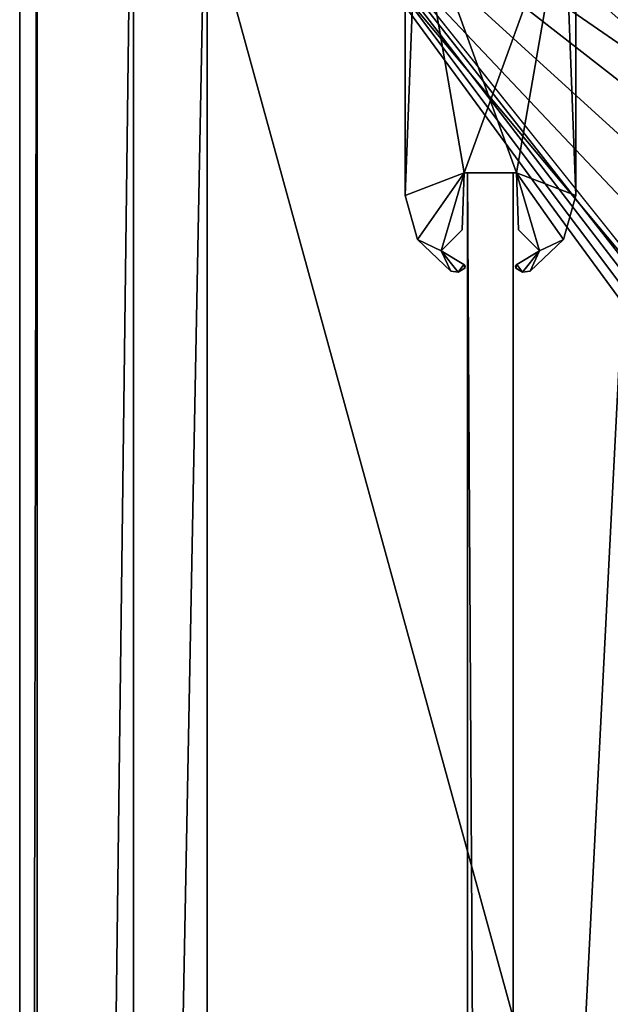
# Model space of a CAD drawing. Header units: metres. Extents: x -1004 to 0, y -808 to 0.
# Tile 13 of 122: x -1004 to -952, y -130 to -44. Entities that reach past the tile are written whole.
import ezdxf

# ---------------------------------------------------------------- set-up
doc = ezdxf.new("R2010")
doc.units = ezdxf.units.M

msp = doc.modelspace()

# ---------------------------------------------------------------- linework, layer by layer
at = {"layer": 'top012'}
for points in [[(-960.700806, -57.206142, 2061.559814), (-960.700806, -57.206142, 164.559738), (-964.700806, -57.206142, 2061.559814)], [(-960.700806, -57.206142, 164.559738), (-964.700806, -57.206142, 164.559738), (-964.700806, -57.206142, 2061.559814)], [(-960.700806, -57.206142, 164.559738), (-960.700806, -750.206116, 164.559738), (-964.700806, -57.206142, 164.559738)], [(-960.700806, -750.206116, 164.559738), (-964.700806, -750.206116, 164.559738), (-964.700806, -57.206142, 164.559738)], [(-964.700806, -57.206142, 2061.559814), (-964.700806, -57.206142, 164.559738), (-964.700806, -750.206116, 2061.559814)], [(-964.700806, -57.206142, 164.559738), (-964.700806, -750.206116, 164.559738), (-964.700806, -750.206116, 2061.559814)], [(-960.700806, -57.206142, 2061.559814), (-964.700806, -57.206142, 2061.559814), (-960.700806, -750.206116, 2061.559814)], [(-964.700806, -57.206142, 2061.559814), (-964.700806, -750.206116, 2061.559814), (-960.700806, -750.206116, 2061.559814)], [(-960.700806, -750.206116, 2061.559814), (-960.700806, -750.206116, 164.559738), (-960.700806, -57.206142, 2061.559814)], [(-960.700806, -750.206116, 164.559738), (-960.700806, -57.206142, 164.559738), (-960.700806, -57.206142, 2061.559814)]]:
    msp.add_3dface(points, dxfattribs=at)
at = {"layer": 'top01234'}
for points in [[(-969.200806, -32.949661, 2063.059814), (-970.200806, -32.449661, 2063.059814), (-970.200806, -59.195618, 2063.059814)], [(-970.200806, -32.449661, 2063.059814), (-970.200806, -32.449661, 163.059738), (-970.200806, -59.195618, 2063.059814)], [(-970.200806, -32.449661, 163.059738), (-970.200806, -59.195618, 163.059708), (-970.200806, -59.195618, 2063.059814)], [(-969.200806, -32.949661, 163.059738), (-970.200806, -59.195618, 163.059708), (-970.200806, -32.449661, 163.059738)], [(-955.200806, -59.195618, 2063.059814), (-955.200806, -32.449661, 2063.059814), (-956.200806, -32.949661, 2063.059814)], [(-956.200806, -32.949661, 163.059738), (-955.200806, -32.449661, 163.059738), (-955.200806, -59.195618, 163.059708)], [(-955.200806, -59.195618, 2063.059814), (-955.200806, -59.195618, 163.059708), (-955.200806, -32.449661, 2063.059814)], [(-955.200806, -59.195618, 163.059708), (-955.200806, -32.449661, 163.059738), (-955.200806, -32.449661, 2063.059814)], [(-969.200806, -32.949661, 2063.059814), (-970.200806, -59.195618, 2063.059814), (-964.993958, -57.206146, 2063.059814)], [(-964.993958, -57.206146, 163.059708), (-970.200806, -59.195618, 163.059708), (-969.200806, -32.949661, 163.059738)], [(-964.993958, -57.206146, 2063.059814), (-960.407715, -57.206146, 2063.059814), (-969.200806, -32.949661, 2063.059814)], [(-960.407715, -57.206146, 2063.059814), (-956.200806, -32.949661, 2063.059814), (-969.200806, -32.949661, 2063.059814)], [(-956.200806, -32.949661, 163.059738), (-964.993958, -57.206146, 163.059708), (-969.200806, -32.949661, 163.059738)], [(-960.407715, -57.206146, 163.059708), (-964.993958, -57.206146, 163.059708), (-956.200806, -32.949661, 163.059738)], [(-960.407715, -57.206146, 2063.059814), (-955.200806, -59.195618, 2063.059814), (-956.200806, -32.949661, 2063.059814)], [(-955.200806, -59.195618, 163.059708), (-960.407715, -57.206146, 163.059708), (-956.200806, -32.949661, 163.059738)], [(-970.200806, -59.195618, 2063.059814), (-969.116943, -63.072258, 2063.059814), (-964.993958, -57.206146, 2063.059814)], [(-964.993958, -57.206146, 163.059708), (-969.116943, -63.072258, 163.059708), (-970.200806, -59.195618, 163.059708)], [(-964.993958, -57.206146, 2063.059814), (-969.116943, -63.072258, 2063.059814), (-967.015076, -64.057266, 2063.059814)], [(-967.015076, -64.057266, 163.059708), (-969.116943, -63.072258, 163.059708), (-964.993958, -57.206146, 163.059708)], [(-967.015076, -64.057266, 2063.059814), (-965.168701, -62.210934, 2063.059814), (-964.993958, -57.206146, 2063.059814)], [(-965.168701, -62.210934, 163.059708), (-967.015076, -64.057266, 163.059708), (-964.993958, -57.206146, 163.059708)], [(-964.993958, -57.206146, 163.059708), (-964.993958, -57.206146, 2063.059814), (-965.168701, -62.210934, 163.059708)], [(-964.993958, -57.206146, 2063.059814), (-965.168701, -62.210934, 2063.059814), (-965.168701, -62.210934, 163.059708)], [(-960.407715, -57.206146, 2063.059814), (-964.993958, -57.206146, 2063.059814), (-960.407715, -57.206146, 163.059708)], [(-964.993958, -57.206146, 2063.059814), (-964.993958, -57.206146, 163.059708), (-960.407715, -57.206146, 163.059708)], [(-960.23291, -62.21093, 2063.059814), (-958.386597, -64.057266, 2063.059814), (-960.407715, -57.206146, 2063.059814)], [(-958.386597, -64.057266, 2063.059814), (-956.284668, -63.072212, 2063.059814), (-960.407715, -57.206146, 2063.059814)], [(-960.407715, -57.206146, 2063.059814), (-956.284668, -63.072212, 2063.059814), (-955.200806, -59.195618, 2063.059814)], [(-960.23291, -62.21093, 163.059708), (-960.23291, -62.21093, 2063.059814), (-960.407715, -57.206146, 163.059708)], [(-960.23291, -62.21093, 2063.059814), (-960.407715, -57.206146, 2063.059814), (-960.407715, -57.206146, 163.059708)], [(-955.200806, -59.195618, 163.059708), (-956.284668, -63.072212, 163.059708), (-960.407715, -57.206146, 163.059708)], [(-956.284668, -63.072212, 163.059708), (-958.386597, -64.057266, 163.059708), (-960.407715, -57.206146, 163.059708)], [(-960.407715, -57.206146, 163.059708), (-958.386597, -64.057266, 163.059708), (-960.23291, -62.21093, 163.059708)], [(-969.116943, -63.072258, 2063.059814), (-970.200806, -59.195618, 2063.059814), (-969.116943, -63.072258, 163.059708)], [(-970.200806, -59.195618, 2063.059814), (-970.200806, -59.195618, 163.059708), (-969.116943, -63.072258, 163.059708)], [(-955.200806, -59.195618, 2063.059814), (-956.284668, -63.072212, 2063.059814), (-955.200806, -59.195618, 163.059708)], [(-956.284668, -63.072212, 2063.059814), (-956.284668, -63.072212, 163.059708), (-955.200806, -59.195618, 163.059708)], [(-965.168701, -62.210934, 163.059708), (-965.168701, -62.210934, 2063.059814), (-967.015076, -64.057266, 163.059708)], [(-965.168701, -62.210934, 2063.059814), (-967.015076, -64.057266, 2063.059814), (-967.015076, -64.057266, 163.059708)], [(-958.386597, -64.057266, 163.059708), (-958.386597, -64.057266, 2063.059814), (-960.23291, -62.21093, 163.059708)], [(-958.386597, -64.057266, 2063.059814), (-960.23291, -62.21093, 2063.059814), (-960.23291, -62.21093, 163.059708)], [(-969.116943, -63.072258, 2063.059814), (-966.189392, -65.8349, 2063.059814), (-967.015076, -64.057266, 2063.059814)], [(-966.189392, -65.8349, 2063.059814), (-969.116943, -63.072258, 2063.059814), (-966.189392, -65.8349, 163.059708)], [(-969.116943, -63.072258, 2063.059814), (-969.116943, -63.072258, 163.059708), (-966.189392, -65.8349, 163.059708)], [(-967.015076, -64.057266, 163.059708), (-966.189392, -65.8349, 163.059708), (-969.116943, -63.072258, 163.059708)], [(-958.386597, -64.057266, 2063.059814), (-959.21228, -65.8349, 2063.059814), (-956.284668, -63.072212, 2063.059814)], [(-956.284668, -63.072212, 2063.059814), (-959.21228, -65.8349, 2063.059814), (-956.284668, -63.072212, 163.059708)], [(-959.21228, -65.8349, 2063.059814), (-959.21228, -65.8349, 163.059708), (-956.284668, -63.072212, 163.059708)], [(-956.284668, -63.072212, 163.059708), (-959.21228, -65.8349, 163.059708), (-958.386597, -64.057266, 163.059708)], [(-967.015076, -64.057266, 2063.059814), (-966.189392, -65.8349, 2063.059814), (-965.521057, -65.927658, 2063.059814)], [(-967.015076, -64.057266, 2063.059814), (-965.521057, -65.927658, 2063.059814), (-965.029175, -65.264297, 2063.059814)], [(-967.015076, -64.057266, 2063.059814), (-965.029175, -65.264297, 2063.059814), (-967.015076, -64.057266, 163.059708)], [(-965.029175, -65.264297, 2063.059814), (-965.029175, -65.264297, 163.059708), (-967.015076, -64.057266, 163.059708)], [(-965.029175, -65.264297, 163.059708), (-965.521057, -65.927658, 163.059708), (-967.015076, -64.057266, 163.059708)], [(-965.521057, -65.927658, 163.059708), (-966.189392, -65.8349, 163.059708), (-967.015076, -64.057266, 163.059708)], [(-960.372437, -65.264297, 2063.059814), (-959.880615, -65.927666, 2063.059814), (-958.386597, -64.057266, 2063.059814)], [(-960.372437, -65.264297, 2063.059814), (-958.386597, -64.057266, 2063.059814), (-960.372437, -65.264297, 163.059708)], [(-958.386597, -64.057266, 2063.059814), (-958.386597, -64.057266, 163.059708), (-960.372437, -65.264297, 163.059708)], [(-958.386597, -64.057266, 163.059708), (-959.880615, -65.927666, 163.059708), (-960.372437, -65.264297, 163.059708)], [(-959.880615, -65.927666, 2063.059814), (-959.21228, -65.8349, 2063.059814), (-958.386597, -64.057266, 2063.059814)], [(-959.21228, -65.8349, 163.059708), (-959.880615, -65.927666, 163.059708), (-958.386597, -64.057266, 163.059708)], [(-965.521057, -65.927658, 2063.059814), (-964.944946, -65.576355, 2063.059814), (-965.029175, -65.264297, 2063.059814)], [(-964.944946, -65.576355, 163.059708), (-965.521057, -65.927658, 163.059708), (-965.029175, -65.264297, 163.059708)], [(-964.944946, -65.576355, 2063.059814), (-965.521057, -65.927658, 2063.059814), (-964.944946, -65.576355, 163.059708)], [(-965.521057, -65.927658, 2063.059814), (-965.521057, -65.927658, 163.059708), (-964.944946, -65.576355, 163.059708)], [(-965.029175, -65.264297, 2063.059814), (-964.944946, -65.576355, 2063.059814), (-964.907959, -65.398964, 2063.059814)], [(-965.029175, -65.264297, 2063.059814), (-964.907959, -65.398964, 2063.059814), (-965.029175, -65.264297, 163.059708)], [(-964.907959, -65.398964, 2063.059814), (-964.907959, -65.398964, 163.059708), (-965.029175, -65.264297, 163.059708)], [(-964.907959, -65.398964, 163.059708), (-964.944946, -65.576355, 163.059708), (-965.029175, -65.264297, 163.059708)], [(-964.907959, -65.398964, 2063.059814), (-964.944946, -65.576355, 2063.059814), (-964.907959, -65.398964, 163.059708)], [(-964.944946, -65.576355, 2063.059814), (-964.944946, -65.576355, 163.059708), (-964.907959, -65.398964, 163.059708)], [(-960.493713, -65.398964, 2063.059814), (-960.456665, -65.576355, 2063.059814), (-960.372437, -65.264297, 2063.059814)], [(-960.493713, -65.398964, 2063.059814), (-960.372437, -65.264297, 2063.059814), (-960.493713, -65.398964, 163.059708)], [(-960.372437, -65.264297, 2063.059814), (-960.372437, -65.264297, 163.059708), (-960.493713, -65.398964, 163.059708)], [(-960.372437, -65.264297, 163.059708), (-960.456665, -65.576355, 163.059708), (-960.493713, -65.398964, 163.059708)], [(-960.456665, -65.576355, 2063.059814), (-960.493713, -65.398964, 2063.059814), (-960.456665, -65.576355, 163.059708)], [(-960.493713, -65.398964, 2063.059814), (-960.493713, -65.398964, 163.059708), (-960.456665, -65.576355, 163.059708)], [(-960.456665, -65.576355, 2063.059814), (-959.880615, -65.927666, 2063.059814), (-960.372437, -65.264297, 2063.059814)], [(-959.880615, -65.927666, 163.059708), (-960.456665, -65.576355, 163.059708), (-960.372437, -65.264297, 163.059708)], [(-959.880615, -65.927666, 2063.059814), (-960.456665, -65.576355, 2063.059814), (-959.880615, -65.927666, 163.059708)], [(-960.456665, -65.576355, 2063.059814), (-960.456665, -65.576355, 163.059708), (-959.880615, -65.927666, 163.059708)], [(-965.521057, -65.927658, 2063.059814), (-966.189392, -65.8349, 2063.059814), (-965.521057, -65.927658, 163.059708)], [(-966.189392, -65.8349, 2063.059814), (-966.189392, -65.8349, 163.059708), (-965.521057, -65.927658, 163.059708)], [(-959.21228, -65.8349, 2063.059814), (-959.880615, -65.927666, 2063.059814), (-959.21228, -65.8349, 163.059708)], [(-959.880615, -65.927666, 2063.059814), (-959.880615, -65.927666, 163.059708), (-959.21228, -65.8349, 163.059708)]]:
    msp.add_3dface(points, dxfattribs=at)
at = {"layer": 'top0123411'}
for points in [[(-994.037292, -10), (-1004.037292, -804.032166), (-1004.037292, 0)], [(-1004.037292, 0), (-1004.037292, -804.032166), (-1002.510071, -1.527202, 175)], [(-1004.037292, -804.032166), (-1002.510071, -802.504944, 175), (-1002.510071, -1.527202, 175)], [(-1002.510071, -1.527202, 175), (-1002.510071, -802.504944, 175), (-987.575928, -20.921553, 175)], [(-994.037292, -10), (-994.037292, -794.032166), (-1004.037292, -804.032166)], [(-994.037292, -794.032166), (-994.037292, -10), (-994.037292, -794.032166, 90)], [(-994.037292, -10), (-994.037292, -10, 90), (-994.037292, -794.032166, 90)], [(-994.037292, -794.032166, 90), (-994.037292, -10, 90), (-787.024658, -763.271118, 90)], [(-787.024658, -763.271118, 90), (-994.037292, -10, 90), (-533.424561, -638.481384, 90)], [(-994.037292, -10, 90), (-526.238708, -632.856445, 90), (-533.424561, -638.481384, 90)], [(-10, -10, 90), (-502.018646, -625.846375, 90), (-994.037292, -10, 90)], [(-502.018646, -625.846375, 90), (-510.034576, -626.560547, 90), (-994.037292, -10, 90)], [(-994.037292, -10, 90), (-510.034576, -626.560547, 90), (-518.256042, -628.853394, 90)], [(-518.256042, -628.853394, 90), (-526.238708, -632.856445, 90), (-994.037292, -10, 90)], [(-982.615723, -15.961353, 163.059708), (-987.575928, -20.921553, 163.059708), (-940.679016, -53.268463, 163.059708)], [(-665.157715, -52.554413, 163.059708), (-610.580078, -52.505119, 163.059708), (-982.615723, -15.961353, 163.059708)], [(-610.580078, -52.505119, 163.059708), (-502.018616, -52.467403, 163.059708), (-982.615723, -15.961353, 163.059708)], [(-982.615723, -15.961353, 163.059708), (-502.018616, -52.467403, 163.059708), (-21.421595, -15.961353, 163.059708)], [(-940.679016, -53.268463, 163.059708), (-884.233154, -53.035744, 163.059708), (-982.615723, -15.961353, 163.059708)], [(-884.233154, -53.035744, 163.059708), (-829.538391, -52.861641, 163.059708), (-982.615723, -15.961353, 163.059708)], [(-982.615723, -15.961353, 163.059708), (-829.538391, -52.861641, 163.059708), (-774.585693, -52.727356, 163.059708)], [(-774.585693, -52.727356, 163.059708), (-718.555603, -52.625156, 163.059708), (-982.615723, -15.961353, 163.059708)], [(-718.555603, -52.625156, 163.059708), (-665.157715, -52.554413, 163.059708), (-982.615723, -15.961353, 163.059708)], [(-987.575928, -20.921553, 175), (-1002.510071, -802.504944, 175), (-987.575928, -783.110596, 175)], [(-987.575928, -20.921553, 163.059708), (-944.711792, -54.339657, 163.059708), (-940.679016, -53.268463, 163.059708)], [(-987.575928, -783.110596, 163.059708), (-950.935486, -64.630676, 163.059708), (-987.575928, -20.921553, 163.059708)], [(-950.935486, -64.630676, 163.059708), (-950.168396, -60.514698, 163.059708), (-987.575928, -20.921553, 163.059708)], [(-987.575928, -20.921553, 163.059708), (-950.168396, -60.514698, 163.059708), (-948.000732, -56.93047, 163.059708)], [(-948.000732, -56.93047, 163.059708), (-944.711792, -54.339657, 163.059708), (-987.575928, -20.921553, 163.059708)], [(-987.575928, -783.110596, 175), (-987.575928, -783.110596, 163.059708), (-987.575928, -20.921553, 175)], [(-987.575928, -783.110596, 163.059708), (-987.575928, -20.921553, 163.059708), (-987.575928, -20.921553, 175)], [(-950.816833, -739.955444, 163.059708), (-950.935486, -64.630676, 163.059708), (-987.575928, -783.110596, 163.059708)]]:
    msp.add_3dface(points, dxfattribs=at)

doc.saveas('drawing.dxf')
